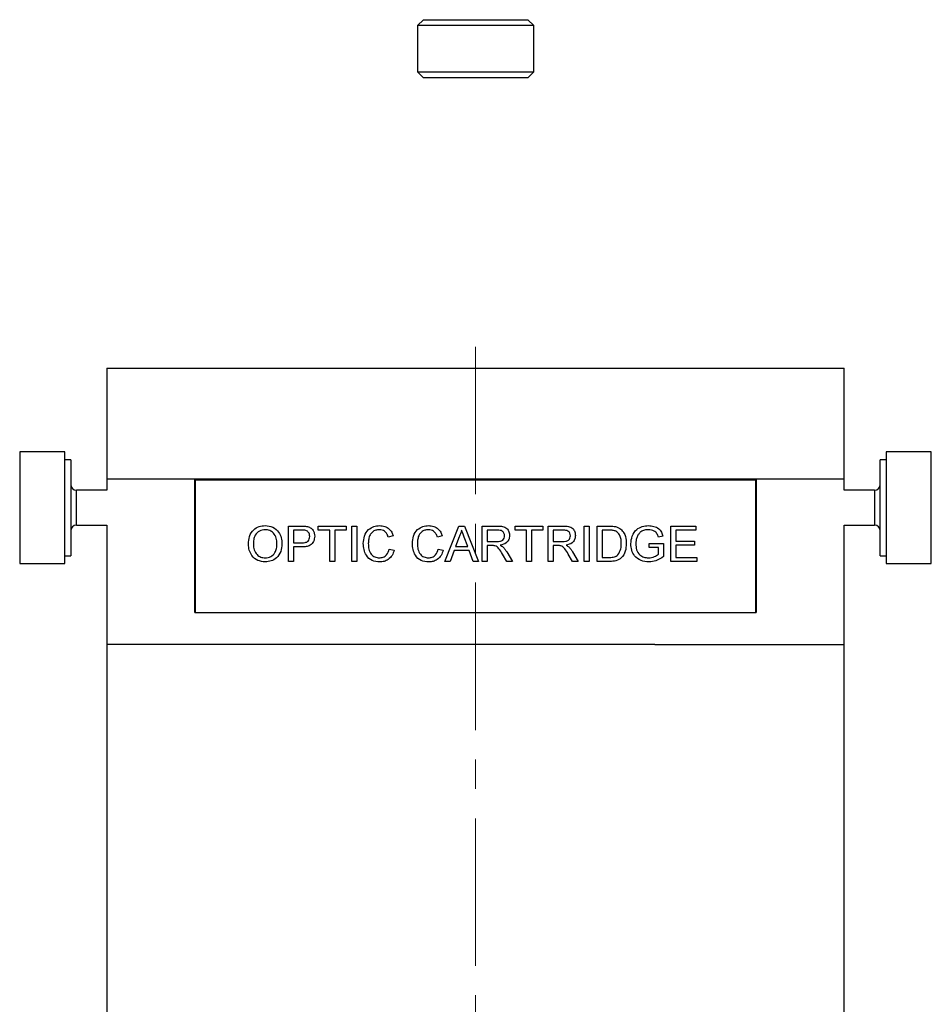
# Model space of a CAD drawing. Header units: inches. Extents: x 1.4 to 20.3, y 0.5 to 16.7.
# Tile 9 of 17: x 9.5 to 12.6, y 3.9 to 7.2. Entities that reach past the tile are written whole.
import ezdxf

# ---------------------------------------------------------------- set-up
doc = ezdxf.new("R2010")
doc.units = ezdxf.units.IN
doc.header["$MEASUREMENT"] = 0
doc.linetypes.add('CENTERX2', pattern=[0.8, 0.5, -0.1, 0.1, -0.1])

msp = doc.modelspace()

# ---------------------------------------------------------------- linework, layer by layer
at = {"color": 7, "linetype": 'Continuous', "lineweight": 25}
for p, q in [((10.8664, 7.2077), (10.8467, 7.188)), ((10.8467, 7.188), (10.8467, 7.0305)), ((11.17, 7.188), (10.8467, 7.188)), ((10.8664, 7.2077), (11.1574, 7.2077)), ((11.1574, 7.2077), (11.2207, 7.2077)), ((11.2404, 7.188), (11.17, 7.188)), ((11.2404, 7.188), (11.2207, 7.2077)), ((11.2404, 7.0305), (11.2404, 7.188)), ((10.8467, 7.0305), (10.8664, 7.0108)), ((10.8467, 7.0305), (11.2404, 7.0305)), ((11.2207, 7.0108), (11.2404, 7.0305)), ((11.2207, 7.0108), (10.8664, 7.0108)), ((9.7929, 6.0256), (9.7929, 5.6506)), ((9.7929, 6.0256), (12.2929, 6.0256)), ((12.2929, 5.6506), (12.2929, 6.0256)), ((9.6508, 5.7411), (9.4972, 5.7411)), ((9.4972, 5.7411), (9.4972, 5.44)), ((9.6508, 5.44), (9.6508, 5.7411)), ((9.6705, 5.7149), (9.6508, 5.7149)), ((9.6705, 5.7149), (9.6705, 5.4555)), ((12.435, 5.7149), (12.4153, 5.7149)), ((12.4153, 5.3893), (12.4153, 5.7149)), ((12.5886, 5.7411), (12.435, 5.7411)), ((12.435, 5.7411), (12.435, 5.3632)), ((12.5886, 5.3632), (12.5886, 5.7411)), ((9.7929, 5.6506), (9.7929, 5.6112)), ((9.7929, 5.6506), (10.0909, 5.6506)), ((9.7929, 5.6506), (12.2929, 5.6506)), ((10.0909, 5.1966), (10.0909, 5.6506)), ((10.0928, 5.6466), (10.0928, 5.1966)), ((10.0928, 5.6466), (11.9928, 5.6466)), ((11.9928, 5.6466), (11.9928, 5.1966)), ((11.9949, 5.6506), (11.9949, 5.1966)), ((11.9949, 5.6506), (12.2929, 5.6506)), ((12.2929, 5.6112), (12.2929, 5.6506)), ((9.7929, 5.6112), (9.6901, 5.6112)), ((9.6901, 5.4931), (9.6901, 5.6112)), ((10.0928, 5.6112), (10.0909, 5.6112)), ((11.9949, 5.6112), (11.9928, 5.6112)), ((12.3957, 5.6112), (12.2929, 5.6112)), ((12.3957, 5.6112), (12.3957, 5.5171)), ((12.3957, 5.5171), (12.3957, 5.4931)), ((9.6901, 5.4931), (9.7929, 5.4931)), ((9.7929, 5.4931), (9.7929, 5.0876)), ((10.0909, 5.4931), (10.0928, 5.4931)), ((10.4082, 5.4898), (10.4524, 5.4898)), ((10.4082, 5.3696), (10.4082, 5.4898)), ((10.5099, 5.4898), (10.6039, 5.4898)), ((10.5099, 5.4759), (10.5099, 5.4898)), ((10.6039, 5.4898), (10.6039, 5.4759)), ((10.6239, 5.4898), (10.6408, 5.4898)), ((10.6239, 5.3696), (10.6239, 5.4898)), ((10.6408, 5.4898), (10.6408, 5.3696)), ((10.9386, 5.3696), (10.9864, 5.4898)), ((10.9864, 5.4898), (11.0055, 5.4898)), ((11.0055, 5.4898), (11.0532, 5.3696)), ((11.066, 5.4898), (11.1181, 5.4898)), ((11.066, 5.3696), (11.066, 5.4898)), ((11.1769, 5.4898), (11.2709, 5.4898)), ((11.1769, 5.4759), (11.1769, 5.4898)), ((11.2709, 5.4898), (11.2709, 5.4759)), ((11.2894, 5.4898), (11.3415, 5.4898)), ((11.2894, 5.3696), (11.2894, 5.4898)), ((11.411, 5.4898), (11.428, 5.4898)), ((11.411, 5.3696), (11.411, 5.4898)), ((11.428, 5.4898), (11.428, 5.3696)), ((11.4557, 5.4898), (11.4968, 5.4898)), ((11.4557, 5.3696), (11.4557, 5.4898)), ((11.7053, 5.4898), (11.79, 5.4898)), ((11.7053, 5.3696), (11.7053, 5.4898)), ((11.79, 5.4898), (11.79, 5.4759)), ((11.9928, 5.4931), (11.9949, 5.4931)), ((12.2929, 5.0876), (12.2929, 5.4931)), ((12.2929, 5.4931), (12.3957, 5.4931)), ((9.6705, 5.4555), (9.6705, 5.3893)), ((10.4252, 5.4759), (10.4252, 5.4328)), ((10.4539, 5.4759), (10.4252, 5.4759)), ((10.5484, 5.4759), (10.5099, 5.4759)), ((10.5484, 5.3696), (10.5484, 5.4759)), ((10.5654, 5.4759), (10.5654, 5.3696)), ((10.6039, 5.4759), (10.5654, 5.4759)), ((10.7641, 5.4564), (10.7471, 5.4527)), ((10.9304, 5.4564), (10.9135, 5.4527)), ((10.9877, 5.4537), (10.9754, 5.4204)), ((11.0164, 5.4204), (11.0047, 5.452)), ((11.0829, 5.4759), (11.0829, 5.4374)), ((11.1188, 5.4759), (11.0829, 5.4759)), ((11.2154, 5.4759), (11.1769, 5.4759)), ((11.2154, 5.3696), (11.2154, 5.4759)), ((11.2324, 5.4759), (11.2324, 5.3696)), ((11.2709, 5.4759), (11.2324, 5.4759)), ((11.3063, 5.4759), (11.3063, 5.4374)), ((11.3421, 5.4759), (11.3063, 5.4759)), ((11.497, 5.4759), (11.4727, 5.4759)), ((11.4727, 5.4759), (11.4727, 5.3835)), ((11.6786, 5.4559), (11.6631, 5.452)), ((11.7222, 5.4759), (11.7222, 5.4389)), ((11.79, 5.4759), (11.7222, 5.4759)), ((9.4972, 5.44), (9.4972, 5.3632)), ((9.6508, 5.3632), (9.6508, 5.44)), ((10.4252, 5.4328), (10.4542, 5.4328)), ((10.4252, 5.4189), (10.4252, 5.3696)), ((10.4546, 5.4189), (10.4252, 5.4189)), ((10.7502, 5.412), (10.7672, 5.4081)), ((10.9166, 5.412), (10.9335, 5.4081)), ((10.9754, 5.4204), (11.0164, 5.4204)), ((11.0829, 5.4374), (11.1151, 5.4374)), ((11.0829, 5.4235), (11.0829, 5.3696)), ((11.1003, 5.4235), (11.0829, 5.4235)), ((11.3063, 5.4374), (11.3385, 5.4374)), ((11.3063, 5.4235), (11.3063, 5.3696)), ((11.3237, 5.4235), (11.3063, 5.4235)), ((11.6313, 5.4312), (11.6806, 5.4312)), ((11.6313, 5.4174), (11.6313, 5.4312)), ((11.6637, 5.4174), (11.6313, 5.4174)), ((11.6637, 5.3946), (11.6637, 5.4174)), ((11.6806, 5.4312), (11.6806, 5.3868)), ((11.7222, 5.4389), (11.7854, 5.4389)), ((11.7222, 5.4251), (11.7222, 5.3835)), ((11.7854, 5.4251), (11.7222, 5.4251)), ((11.7854, 5.4389), (11.7854, 5.4251)), ((9.6508, 5.3893), (9.6705, 5.3893)), ((10.9703, 5.4066), (10.9566, 5.3696)), ((11.0215, 5.4066), (10.9703, 5.4066)), ((11.0352, 5.3696), (11.0215, 5.4066)), ((11.1488, 5.3696), (11.1339, 5.395)), ((11.1486, 5.4028), (11.1683, 5.3696)), ((11.3722, 5.3696), (11.3572, 5.395)), ((11.3719, 5.4028), (11.3916, 5.3696)), ((11.4727, 5.3835), (11.4974, 5.3835)), ((11.7222, 5.3835), (11.7931, 5.3835)), ((11.7931, 5.3835), (11.7931, 5.3696)), ((12.4153, 5.3893), (12.435, 5.3893)), ((9.4972, 5.3632), (9.6508, 5.3632)), ((10.4252, 5.3696), (10.4082, 5.3696)), ((10.5654, 5.3696), (10.5484, 5.3696)), ((10.6408, 5.3696), (10.6239, 5.3696)), ((10.9566, 5.3696), (10.9386, 5.3696)), ((11.0532, 5.3696), (11.0352, 5.3696)), ((11.0829, 5.3696), (11.066, 5.3696)), ((11.1683, 5.3696), (11.1488, 5.3696)), ((11.2324, 5.3696), (11.2154, 5.3696)), ((11.3063, 5.3696), (11.2894, 5.3696)), ((11.3916, 5.3696), (11.3722, 5.3696)), ((11.428, 5.3696), (11.411, 5.3696)), ((11.4988, 5.3696), (11.4557, 5.3696)), ((11.7931, 5.3696), (11.7053, 5.3696)), ((12.435, 5.3632), (12.5886, 5.3632)), ((10.0909, 5.1966), (10.0928, 5.1966)), ((10.0928, 5.1966), (11.9928, 5.1966)), ((11.9928, 5.1966), (11.9949, 5.1966)), ((9.7928, 5.0876), (9.7928, 3.1506)), ((11.6515, 5.0876), (9.7928, 5.0876)), ((11.6515, 5.0876), (12.2929, 5.0876)), ((12.2928, 3.1506), (12.2928, 5.0876))]:
    msp.add_line(p, q, dxfattribs=at)
at = {"color": 7, "linetype": 'CENTERX2', "lineweight": 18}
msp.add_line((11.0428, 6.0979), (11.0428, 0.5449), dxfattribs=at)
at = {"color": 7, "linetype": 'Continuous', "lineweight": 25}
for centre, start, end in [((9.6901, 5.6309), 180, 270), ((12.3957, 5.6309), 270, 0), ((9.6901, 5.4734), 90, 180), ((12.3957, 5.4734), 0, 90)]:
    msp.add_arc(centre, 0.0197, start, end, dxfattribs=at)
for points, knots in [([(10.2727, 5.4281), (10.2733, 5.4371), (10.2745, 5.4551), (10.2885, 5.4769), (10.3085, 5.4896), (10.3227, 5.4907), (10.3298, 5.4913)], [0, 0, 0, 0, 0.28057, 0.559575, 0.779561, 1, 1, 1, 1]), ([(10.3298, 5.4913), (10.3386, 5.4903), (10.3563, 5.4882), (10.3757, 5.4712), (10.3853, 5.4503), (10.3862, 5.4364), (10.3867, 5.4295)], [0, 0, 0, 0, 0.279564, 0.558584, 0.779087, 1, 1, 1, 1]), ([(10.4524, 5.4898), (10.4557, 5.4897), (10.4617, 5.4897), (10.4676, 5.489), (10.4702, 5.4886)], [0, 0, 0, 0, 0.5601005, 1, 1, 1, 1]), ([(10.4702, 5.4886), (10.4746, 5.4876), (10.4832, 5.4854), (10.4922, 5.4762), (10.4968, 5.4657), (10.4973, 5.4587), (10.4976, 5.4552)], [0, 0, 0, 0, 0.280013, 0.55891, 0.779396, 1, 1, 1, 1]), ([(10.6624, 5.4306), (10.6631, 5.4392), (10.6644, 5.4565), (10.6777, 5.4778), (10.6974, 5.4894), (10.711, 5.4907), (10.7178, 5.4913)], [0, 0, 0, 0, 0.280492, 0.55957, 0.779615, 1, 1, 1, 1]), ([(10.7178, 5.4913), (10.7237, 5.4909), (10.7354, 5.49), (10.7498, 5.4813), (10.7595, 5.4695), (10.7625, 5.4607), (10.7641, 5.4564)], [0, 0, 0, 0, 0.280081, 0.559449, 0.779549, 1, 1, 1, 1]), ([(10.8288, 5.4306), (10.8294, 5.4392), (10.8307, 5.4565), (10.8441, 5.4778), (10.8638, 5.4894), (10.8773, 5.4907), (10.8841, 5.4913)], [0, 0, 0, 0, 0.280492, 0.55957, 0.779615, 1, 1, 1, 1]), ([(10.8841, 5.4913), (10.89, 5.4909), (10.9018, 5.49), (10.9162, 5.4813), (10.9259, 5.4695), (10.9289, 5.4607), (10.9304, 5.4564)], [0, 0, 0, 0, 0.280081, 0.559449, 0.779549, 1, 1, 1, 1]), ([(11.1181, 5.4898), (11.1237, 5.4897), (11.1347, 5.4896), (11.1495, 5.483), (11.1571, 5.4704), (11.158, 5.4617), (11.1584, 5.4574)], [0, 0, 0, 0, 0.281671, 0.559202, 0.779411, 1, 1, 1, 1]), ([(11.3415, 5.4898), (11.347, 5.4897), (11.358, 5.4896), (11.3728, 5.483), (11.3805, 5.4704), (11.3813, 5.4617), (11.3818, 5.4574)], [0, 0, 0, 0, 0.2816712, 0.5592017, 0.779411, 1, 1, 1, 1]), ([(11.4968, 5.4898), (11.5008, 5.4897), (11.5079, 5.4897), (11.5149, 5.4885), (11.518, 5.488)], [0, 0, 0, 0, 0.560174, 1, 1, 1, 1]), ([(11.518, 5.488), (11.5216, 5.487), (11.5279, 5.4852), (11.5332, 5.4812), (11.5355, 5.4794)], [0, 0, 0, 0, 0.559847, 1, 1, 1, 1]), ([(11.5355, 5.4794), (11.539, 5.4758), (11.5461, 5.4684), (11.553, 5.4513), (11.5538, 5.4383), (11.5543, 5.4303)], [0, 0, 0, 0, 0.279769, 0.559929, 1, 1, 1, 1]), ([(11.5697, 5.4291), (11.5706, 5.4382), (11.5724, 5.4563), (11.5868, 5.4786), (11.6082, 5.4897), (11.6225, 5.4908), (11.6296, 5.4913)], [0, 0, 0, 0, 0.280345, 0.55931, 0.779318, 1, 1, 1, 1]), ([(11.6296, 5.4913), (11.6358, 5.4909), (11.6481, 5.49), (11.6641, 5.4825), (11.6743, 5.4698), (11.6772, 5.4605), (11.6786, 5.4559)], [0, 0, 0, 0, 0.280404, 0.559856, 0.779464, 1, 1, 1, 1]), ([(10.3299, 5.4774), (10.3231, 5.4765), (10.3096, 5.4747), (10.2953, 5.4606), (10.2902, 5.4438), (10.2898, 5.4332), (10.2896, 5.4279)], [0, 0, 0, 0, 0.279197, 0.557793, 0.778554, 1, 1, 1, 1]), ([(10.3697, 5.4296), (10.3693, 5.4362), (10.3685, 5.4492), (10.3595, 5.4658), (10.3453, 5.4758), (10.335, 5.4769), (10.3299, 5.4774)], [0, 0, 0, 0, 0.280797, 0.560068, 0.779984, 1, 1, 1, 1]), ([(10.4677, 5.4748), (10.4652, 5.4752), (10.4606, 5.4759), (10.4559, 5.4759), (10.4539, 5.4759)], [0, 0, 0, 0, 0.559585, 1, 1, 1, 1]), ([(10.4542, 5.4328), (10.4579, 5.4329), (10.4652, 5.4331), (10.475, 5.4375), (10.4801, 5.446), (10.4804, 5.4518), (10.4806, 5.4547)], [0, 0, 0, 0, 0.281401, 0.559753, 0.779356, 1, 1, 1, 1]), ([(10.4976, 5.4552), (10.4969, 5.4492), (10.4956, 5.4372), (10.4839, 5.4237), (10.4687, 5.4194), (10.4593, 5.4191), (10.4546, 5.4189)], [0, 0, 0, 0, 0.279812, 0.557836, 0.778561, 1, 1, 1, 1]), ([(10.4806, 5.4547), (10.4805, 5.4571), (10.4802, 5.4619), (10.4772, 5.4681), (10.473, 5.4727), (10.4695, 5.4741), (10.4677, 5.4748)], [0, 0, 0, 0, 0.280261, 0.560078, 0.78015, 1, 1, 1, 1]), ([(10.717, 5.4774), (10.7127, 5.4771), (10.7042, 5.4766), (10.6929, 5.4701), (10.6844, 5.4594), (10.6803, 5.4455), (10.6797, 5.4356), (10.6794, 5.4306)], [0, 0, 0, 0, 0.1867226, 0.3729055, 0.5592363, 0.7794216, 1, 1, 1, 1]), ([(10.7471, 5.4527), (10.7458, 5.4565), (10.7432, 5.4639), (10.7357, 5.4725), (10.7263, 5.4769), (10.7201, 5.4772), (10.717, 5.4774)], [0, 0, 0, 0, 0.280553, 0.559739, 0.779654, 1, 1, 1, 1]), ([(10.8833, 5.4774), (10.8791, 5.4771), (10.8706, 5.4766), (10.8592, 5.4701), (10.8508, 5.4594), (10.8466, 5.4455), (10.846, 5.4356), (10.8457, 5.4306)], [0, 0, 0, 0, 0.1867226, 0.3729055, 0.5592363, 0.7794216, 1, 1, 1, 1]), ([(10.9135, 5.4527), (10.9122, 5.4565), (10.9095, 5.4639), (10.9021, 5.4725), (10.8927, 5.4769), (10.8864, 5.4772), (10.8833, 5.4774)], [0, 0, 0, 0, 0.280553, 0.559739, 0.779654, 1, 1, 1, 1]), ([(10.9959, 5.4759), (10.9948, 5.4716), (10.9927, 5.4639), (10.9892, 5.4568), (10.9877, 5.4537)], [0, 0, 0, 0, 0.559915, 1, 1, 1, 1]), ([(11.0047, 5.452), (11.0031, 5.4565), (11.0001, 5.4644), (10.9972, 5.4724), (10.9959, 5.4759)], [0, 0, 0, 0, 0.560002, 1, 1, 1, 1]), ([(11.1151, 5.4374), (11.1186, 5.4374), (11.1256, 5.4376), (11.1352, 5.441), (11.1406, 5.4488), (11.1412, 5.4543), (11.1415, 5.457)], [0, 0, 0, 0, 0.281563, 0.560238, 0.779872, 1, 1, 1, 1]), ([(11.1415, 5.457), (11.1411, 5.4601), (11.1404, 5.4664), (11.132, 5.4751), (11.1238, 5.4756), (11.1188, 5.4759)], [0, 0, 0, 0, 0.2804059, 0.5599807, 1, 1, 1, 1]), ([(11.1584, 5.4574), (11.1579, 5.4527), (11.1569, 5.4433), (11.1459, 5.4294), (11.1339, 5.4267), (11.1266, 5.4251)], [0, 0, 0, 0, 0.280517, 0.560502, 1, 1, 1, 1]), ([(11.3385, 5.4374), (11.342, 5.4374), (11.3489, 5.4376), (11.3586, 5.441), (11.3639, 5.4488), (11.3645, 5.4543), (11.3648, 5.457)], [0, 0, 0, 0, 0.281563, 0.560238, 0.779872, 1, 1, 1, 1]), ([(11.3648, 5.457), (11.3645, 5.4601), (11.3637, 5.4664), (11.3554, 5.4751), (11.3471, 5.4756), (11.3421, 5.4759)], [0, 0, 0, 0, 0.2804059, 0.5599807, 1, 1, 1, 1]), ([(11.3818, 5.4574), (11.3813, 5.4527), (11.3803, 5.4433), (11.3692, 5.4294), (11.3572, 5.4267), (11.3499, 5.4251)], [0, 0, 0, 0, 0.280517, 0.560502, 1, 1, 1, 1]), ([(11.5169, 5.4734), (11.5132, 5.4743), (11.5067, 5.4759), (11.5, 5.4759), (11.497, 5.4759)], [0, 0, 0, 0, 0.559255, 1, 1, 1, 1]), ([(11.5374, 5.4306), (11.5372, 5.4353), (11.5369, 5.4447), (11.5333, 5.4574), (11.5265, 5.4678), (11.5201, 5.4715), (11.5169, 5.4734)], [0, 0, 0, 0, 0.2807538, 0.5606862, 0.780807, 1, 1, 1, 1]), ([(11.5911, 5.4537), (11.5897, 5.4493), (11.5871, 5.4415), (11.5868, 5.4333), (11.5867, 5.4297)], [0, 0, 0, 0, 0.559779, 1, 1, 1, 1]), ([(11.6293, 5.4774), (11.6248, 5.4772), (11.6159, 5.4767), (11.6042, 5.4714), (11.5959, 5.4632), (11.5927, 5.4569), (11.5911, 5.4537)], [0, 0, 0, 0, 0.280276, 0.559955, 0.779845, 1, 1, 1, 1]), ([(11.6631, 5.452), (11.6618, 5.4561), (11.6591, 5.4643), (11.6474, 5.4755), (11.6362, 5.4767), (11.6293, 5.4774)], [0, 0, 0, 0, 0.281603, 0.560889, 1, 1, 1, 1]), ([(10.3297, 5.3681), (10.321, 5.3691), (10.3037, 5.371), (10.2844, 5.3875), (10.2745, 5.4077), (10.2733, 5.4213), (10.2727, 5.4281)], [0, 0, 0, 0, 0.2796, 0.558765, 0.77931, 1, 1, 1, 1]), ([(10.2896, 5.4279), (10.29, 5.4215), (10.2909, 5.4086), (10.3005, 5.393), (10.3145, 5.3834), (10.3246, 5.3824), (10.3296, 5.3819)], [0, 0, 0, 0, 0.280657, 0.559885, 0.779849, 1, 1, 1, 1]), ([(10.3296, 5.3819), (10.3362, 5.3828), (10.3494, 5.3845), (10.363, 5.3982), (10.369, 5.4141), (10.3695, 5.4244), (10.3697, 5.4296)], [0, 0, 0, 0, 0.2791, 0.558192, 0.778806, 1, 1, 1, 1]), ([(10.3867, 5.4295), (10.3859, 5.4207), (10.3844, 5.4031), (10.3704, 5.3818), (10.3504, 5.3701), (10.3366, 5.3687), (10.3297, 5.3681)], [0, 0, 0, 0, 0.280353, 0.559502, 0.779635, 1, 1, 1, 1]), ([(10.7181, 5.3681), (10.7091, 5.3687), (10.6912, 5.37), (10.6722, 5.3883), (10.6639, 5.4097), (10.6629, 5.4236), (10.6624, 5.4306)], [0, 0, 0, 0, 0.279955, 0.558088, 0.778912, 1, 1, 1, 1]), ([(10.6794, 5.4306), (10.6797, 5.4242), (10.6804, 5.4113), (10.6874, 5.3941), (10.7013, 5.3837), (10.7114, 5.3825), (10.7165, 5.3819)], [0, 0, 0, 0, 0.281245, 0.560716, 0.780138, 1, 1, 1, 1]), ([(10.7165, 5.3819), (10.7211, 5.3824), (10.7304, 5.3833), (10.7444, 5.3935), (10.748, 5.405), (10.7502, 5.412)], [0, 0, 0, 0, 0.280711, 0.560905, 1, 1, 1, 1]), ([(10.8845, 5.3681), (10.8755, 5.3687), (10.8575, 5.37), (10.8385, 5.3883), (10.8303, 5.4097), (10.8293, 5.4236), (10.8288, 5.4306)], [0, 0, 0, 0, 0.279955, 0.558088, 0.778912, 1, 1, 1, 1]), ([(10.8457, 5.4306), (10.8461, 5.4242), (10.8467, 5.4113), (10.8537, 5.3941), (10.8677, 5.3837), (10.8778, 5.3825), (10.8829, 5.3819)], [0, 0, 0, 0, 0.281245, 0.560716, 0.780138, 1, 1, 1, 1]), ([(10.8829, 5.3819), (10.8875, 5.3824), (10.8967, 5.3833), (10.9108, 5.3935), (10.9144, 5.405), (10.9166, 5.412)], [0, 0, 0, 0, 0.2807112, 0.5609046, 1, 1, 1, 1]), ([(11.1086, 5.423), (11.1071, 5.4232), (11.1043, 5.4235), (11.1015, 5.4235), (11.1003, 5.4235)], [0, 0, 0, 0, 0.559853, 1, 1, 1, 1]), ([(11.1339, 5.395), (11.1302, 5.4011), (11.125, 5.4097), (11.1167, 5.4198), (11.1113, 5.4219), (11.1086, 5.423)], [0, 0, 0, 0, 0.56088, 0.780729, 1, 1, 1, 1]), ([(11.1266, 5.4251), (11.1284, 5.4241), (11.1317, 5.4225), (11.1346, 5.4202), (11.1359, 5.4191)], [0, 0, 0, 0, 0.56012, 1, 1, 1, 1]), ([(11.1359, 5.4191), (11.1386, 5.4163), (11.1434, 5.4113), (11.147, 5.4054), (11.1486, 5.4028)], [0, 0, 0, 0, 0.559794, 1, 1, 1, 1]), ([(11.332, 5.423), (11.3305, 5.4232), (11.3277, 5.4235), (11.3249, 5.4235), (11.3237, 5.4235)], [0, 0, 0, 0, 0.559853, 1, 1, 1, 1]), ([(11.3572, 5.395), (11.3535, 5.4011), (11.3484, 5.4097), (11.34, 5.4198), (11.3347, 5.4219), (11.332, 5.423)], [0, 0, 0, 0, 0.56088, 0.780729, 1, 1, 1, 1]), ([(11.3499, 5.4251), (11.3518, 5.4241), (11.3551, 5.4225), (11.358, 5.4202), (11.3593, 5.4191)], [0, 0, 0, 0, 0.56012, 1, 1, 1, 1]), ([(11.3593, 5.4191), (11.3619, 5.4163), (11.3667, 5.4113), (11.3703, 5.4054), (11.3719, 5.4028)], [0, 0, 0, 0, 0.559794, 1, 1, 1, 1]), ([(11.5543, 5.4303), (11.5537, 5.4216), (11.5525, 5.4041), (11.5403, 5.3815), (11.5195, 5.3705), (11.5057, 5.3699), (11.4988, 5.3696)], [0, 0, 0, 0, 0.28084, 0.559952, 0.779068, 1, 1, 1, 1]), ([(11.5258, 5.392), (11.5298, 5.3986), (11.537, 5.4106), (11.5373, 5.4245), (11.5374, 5.4306)], [0, 0, 0, 0, 0.557452, 1, 1, 1, 1]), ([(11.631, 5.3681), (11.6218, 5.3689), (11.6037, 5.3707), (11.5821, 5.3863), (11.5714, 5.4077), (11.5703, 5.422), (11.5697, 5.4291)], [0, 0, 0, 0, 0.280196, 0.559018, 0.77928, 1, 1, 1, 1]), ([(11.5867, 5.4297), (11.587, 5.4229), (11.5878, 5.4093), (11.5978, 5.3922), (11.6136, 5.3835), (11.6242, 5.3824), (11.6295, 5.3819)], [0, 0, 0, 0, 0.280808, 0.559487, 0.779455, 1, 1, 1, 1]), ([(10.7672, 5.4081), (10.7652, 5.4019), (10.7612, 5.3896), (10.7485, 5.3762), (10.7333, 5.3691), (10.7232, 5.3684), (10.7181, 5.3681)], [0, 0, 0, 0, 0.280256, 0.559546, 0.779589, 1, 1, 1, 1]), ([(10.9335, 5.4081), (10.9315, 5.4019), (10.9276, 5.3896), (10.9149, 5.3762), (10.8996, 5.3691), (10.8895, 5.3684), (10.8845, 5.3681)], [0, 0, 0, 0, 0.280256, 0.559546, 0.779589, 1, 1, 1, 1]), ([(11.4974, 5.3835), (11.5033, 5.3835), (11.5136, 5.3835), (11.5221, 5.3894), (11.5258, 5.392)], [0, 0, 0, 0, 0.561861, 1, 1, 1, 1]), ([(11.6295, 5.3819), (11.6365, 5.3828), (11.649, 5.3843), (11.6592, 5.3914), (11.6637, 5.3946)], [0, 0, 0, 0, 0.559425, 1, 1, 1, 1]), ([(11.6806, 5.3868), (11.6722, 5.3809), (11.6571, 5.3705), (11.639, 5.3688), (11.631, 5.3681)], [0, 0, 0, 0, 0.559918, 1, 1, 1, 1])]:
    msp.add_open_spline(points, degree=3, knots=knots, dxfattribs=at)

doc.saveas('drawing.dxf')
